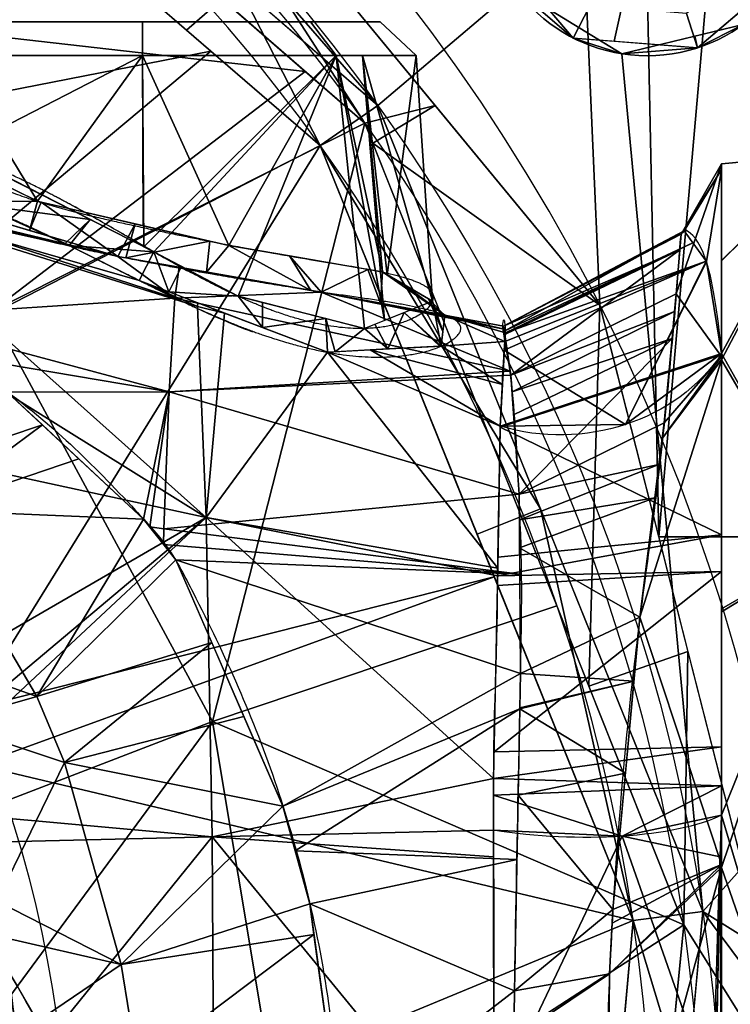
# Model space of a CAD drawing. Header units: millimetres. Extents: x -95 to 95, y -168 to 68.
# Tile 253 of 256: x 32 to 51, y 5 to 32. Entities that reach past the tile are written whole.
import ezdxf

# ---------------------------------------------------------------- set-up
doc = ezdxf.new("R2010")
doc.units = ezdxf.units.MM
doc.layers.add('100', color=7, linetype='Continuous', true_color=0xffffff)

msp = doc.modelspace()

# ---------------------------------------------------------------- linework, layer by layer
at = {"layer": '100', "color": 163, "linetype": 'Continuous', "extrusion": (0, 0, -1)}
msp.add_circle((-48.946, 35.561, -102), 4.5, dxfattribs=at)
at = {"layer": '100', "color": 163, "linetype": 'Continuous'}
msp.add_circle((48.946, 35.561, 97), 4.5, dxfattribs=at)
at = {"layer": '100', "color": 163, "linetype": 'Continuous', "extrusion": (0, 1, 0)}
msp.add_circle((-35, -9, 32), 6.567, dxfattribs=at)
at = {"layer": '100', "color": 163, "linetype": 'Continuous', "extrusion": (0, -1, 0)}
msp.add_circle((35, -9, -31.07), 7.565, dxfattribs=at)
at = {"layer": '100', "color": 163, "linetype": 'Continuous', "extrusion": (0, 0, -1)}
for centre, radius, start, end in [((0, 0, -94), 68, 283.06797, 256.93203), ((0, 0, -81), 65, 283.06797, 256.93203), ((0, 0, -97), 51.024, 286.7388, 253.2612), ((0, 0, -80.215), 50.45, 286.0923, 253.9077), ((0, 0, -100), 32.941, 283.1966, 256.8034)]:
    msp.add_arc(centre, radius, start, end, dxfattribs=at)
at = {"layer": '100', "color": 163, "linetype": 'Continuous'}
for centre, radius, start, end in [((0, 0, 84), 68, 283.06797, 256.93203), ((0, 0, 81), 53.418, 285.9698, 254.0302), ((0, 0, 97.321), 49.087, 286.8231, 253.1769)]:
    msp.add_arc(centre, radius, start, end, dxfattribs=at)
at = {"layer": '100', "color": 163, "linetype": 'Continuous', "extrusion": (1, 0, 0)}
for start, end in [(324.4392, 215.5511), (291.0586, 324.4392), (248.9299, 291.0586)]:
    msp.add_arc((0, 0, 51), 28.075, start, end, dxfattribs=at)
at = {"layer": '100', "color": 163, "linetype": 'Continuous', "extrusion": (0.044533, -0.516507, -0.855124)}
msp.add_arc((48.634, -26.981, 4.437), 5, 34.118, 115.1402, dxfattribs=at)
at = {"layer": '100', "color": 163, "linetype": 'Continuous', "extrusion": (-0.036292, -0.953339, -0.299713)}
msp.add_arc((46.218, -31.044, -3.616), 5, 29.2808, 112.5469, dxfattribs=at)
at = {"layer": '100', "color": 163, "linetype": 'Continuous'}
for points, knots in [([(5.5, 32.166, -3.043), (7.702, 31.917, -2.94), (9.869, 31.517, -2.776), (14.127, 30.366, -2.329), (16.228, 29.582, -2.109), (20.282, 27.982, -1.292), (22.182, 27.066, -0.603), (24.924, 25.654, 0.754), (25.802, 25.189, 1.257), (27.501, 24.315, 2.375), (28.292, 23.89, 3.017), (30.428, 22.433, 5.106), (31.796, 21.466, 6.594), (33.623, 19.764, 8.778), (34.211, 19.155, 9.489), (35.11, 18.184, 10.491), (35.422, 17.859, 10.813), (35.966, 17.102, 11.433), (36.181, 16.665, 11.728), (37.273, 14.533, 13.198), (38.071, 12.778, 14.34), (39.352, 8.956, 16.284), (39.88, 6.869, 17.11), (40.455, 2.513, 18.077), (40.575, 0.21, 18.251), (40.29, -4.242, 17.804), (39.941, -6.452, 17.219), (38.89, -10.526, 15.576), (38.217, -12.396, 14.544), (37.006, -15.046, 12.843), (36.572, -15.909, 12.251), (35.67, -17.586, 11.061), (35.103, -18.304, 10.442), (33.849, -19.523, 9.09), (33.223, -20.08, 8.359), (32.039, -21.225, 6.873), (31.36, -21.718, 6.132), (29.985, -22.709, 4.698), (29.307, -23.219, 3.982), (27.829, -24.16, 2.633), (27.006, -24.584, 2.024), (24.412, -25.929, 0.397), (22.55, -26.908, -0.456), (18.673, -28.663, -1.706), (16.588, -29.461, -1.996), (14.482, -30.179, -2.259)], [0, 0, 0, 0, 0.0625, 0.0625, 0.125, 0.125, 0.1875, 0.1875, 0.21875, 0.21875, 0.25, 0.25, 0.3125, 0.3125, 0.34375, 0.34375, 0.359375, 0.359375, 0.375, 0.375, 0.4375, 0.4375, 0.5, 0.5, 0.5625, 0.5625, 0.625, 0.625, 0.6875, 0.6875, 0.71875, 0.71875, 0.75, 0.75, 0.78125, 0.78125, 0.8125, 0.8125, 0.84375, 0.84375, 0.875, 0.875, 0.9375, 0.9375, 1, 1, 1, 1]), ([(9.591, -31.154, 3.57), (11.527, -30.601, 3.722), (13.383, -29.866, 3.899), (16.926, -28.086, 4.526), (18.613, -27.068, 5.079), (21.559, -24.906, 6.736), (22.818, -23.774, 7.901), (24.301, -22.076, 9.893), (24.703, -21.57, 10.691), (25.532, -20.495, 12.2), (25.938, -19.94, 12.942), (27.149, -18.138, 15.04), (27.938, -16.784, 16.3), (29.403, -13.643, 18.463), (29.993, -11.913, 19.413), (30.685, -9.192, 20.62), (30.888, -8.255, 20.981), (31.239, -6.319, 21.581), (31.389, -5.326, 21.785), (31.698, -2.298, 22.249), (31.796, -0.26, 22.35), (31.59, 3.794, 22.091), (31.346, 5.83, 21.772), (30.607, 9.671, 20.492), (30.14, 11.456, 19.631), (28.909, 14.842, 17.709), (28.128, 16.388, 16.59), (26.56, 19.083, 14.012), (25.728, 20.26, 12.562), (24.464, 21.866, 10.261), (24.039, 22.396, 9.494), (22.978, 23.558, 8.209), (22.401, 24.111, 7.582), (20.414, 25.812, 5.936), (18.806, 26.948, 5.164), (15.327, 28.947, 4.143), (13.44, 29.855, 3.934), (9.571, 31.23, 3.548), (7.548, 31.735, 3.413), (5.5, 32.052, 3.328)], [0, 0, 0, 0, 0.0625, 0.0625, 0.125, 0.125, 0.1875, 0.1875, 0.21875, 0.21875, 0.25, 0.25, 0.3125, 0.3125, 0.375, 0.375, 0.40625, 0.40625, 0.4375, 0.4375, 0.5, 0.5, 0.5625, 0.5625, 0.625, 0.625, 0.6875, 0.6875, 0.75, 0.75, 0.78125, 0.78125, 0.8125, 0.8125, 0.875, 0.875, 0.9375, 0.9375, 1, 1, 1, 1]), ([(36.251, 25.112, -16.938), (34.378, 26.182, -16.938), (33.474, 26.716, -16.78), (31.67, 27.658, -16.122), (30.791, 28.052, -15.619), (28.464, 28.992, -13.581), (27.448, 29.454, -11.549), (27.279, 29.505, -8.342), (27.449, 29.435, -7.253), (28.162, 29.004, -5.288), (28.698, 28.629, -4.404), (30.032, 27.858, -2.917), (30.84, 27.469, -2.303), (32.693, 26.837, -1.415), (33.717, 26.602, -1.156), (36.884, 25.909, -1.017), (39.008, 25.531, -1.811), (42.082, 25.04, -4.741), (42.993, 24.794, -6.853), (43.067, 24.045, -11.066), (42.245, 23.451, -13.202), (39.976, 23.58, -15.466), (39.063, 23.817, -16.047), (37.197, 24.595, -16.776), (36.251, 25.112, -16.938), (34.378, 26.182, -16.938)], [-0.0625, -0.0625, 0, 0, 0.0625, 0.0625, 0.125, 0.125, 0.25, 0.25, 0.3125, 0.3125, 0.375, 0.375, 0.4375, 0.4375, 0.5, 0.5, 0.625, 0.625, 0.75, 0.75, 0.875, 0.875, 0.9375, 0.9375, 1, 1, 1.0625, 1.0625]), ([(33.848, 25.387, -17.715), (35.983, 24.325, -17.638), (37.04, 23.822, -17.418), (39.127, 23.058, -16.568), (40.136, 22.821, -15.932), (42.703, 22.632, -13.506), (43.771, 23.158, -11.209), (43.821, 23.884, -6.491), (42.778, 24.126, -4.164), (39.328, 24.619, -0.98), (36.957, 24.992, -0.098), (33.465, 25.688, -0.344), (32.326, 25.928, -0.66), (30.244, 26.547, -1.628), (29.311, 26.924, -2.278), (27.712, 27.694, -3.848), (27.038, 28.085, -4.767), (26.123, 28.564, -6.905), (25.928, 28.635, -8.112), (26.054, 28.611, -11.682), (27.16, 28.161, -13.984), (29.703, 27.257, -16.294), (30.708, 26.873, -16.865), (32.772, 25.94, -17.57), (33.848, 25.387, -17.715), (35.983, 24.325, -17.638)], [-0.0625, -0.0625, 0, 0, 0.0625, 0.0625, 0.125, 0.125, 0.25, 0.25, 0.375, 0.375, 0.5, 0.5, 0.5625, 0.5625, 0.625, 0.625, 0.6875, 0.6875, 0.75, 0.75, 0.875, 0.875, 0.9375, 0.9375, 1, 1, 1.0625, 1.0625]), ([(51, 22.839, -16.327), (50.887, 24.027, -14.329), (50.742, 24.901, -12.188), (50.372, 25.981, -7.66), (50.161, 26.175, -5.374), (49.908, 26.272, -0.769), (49.848, 26.134, 1.57), (49.819, 25.403, 6.129), (49.764, 24.655, 8.372), (49.572, 22.484, 12.462), (49.439, 21.046, 14.35), (49.038, 17.621, 17.424), (48.72, 15.577, 18.562), (48.046, 9.321, 21.465), (47.777, 4.692, 22.474), (47.773, -2.206, 22.495), (47.832, -4.537, 22.247), (48.076, -9.053, 21.28), (48.254, -11.231, 20.563), (48.589, -14.375, 19.126), (48.712, -15.406, 18.583), (48.977, -17.383, 17.402), (49.123, -18.339, 16.769), (49.434, -20.945, 14.483), (49.564, -22.391, 12.6), (49.76, -24.601, 8.507), (49.819, -25.369, 6.271), (49.847, -26.129, 1.672), (49.904, -26.269, -0.674), (50.155, -26.182, -5.286), (50.365, -25.993, -7.579), (50.737, -24.922, -12.13), (50.887, -24.037, -14.313), (51, -22.842, -16.324)], [0, 0, 0, 0, 0.0625, 0.0625, 0.125, 0.125, 0.1875, 0.1875, 0.25, 0.25, 0.3125, 0.3125, 0.375, 0.375, 0.5, 0.5, 0.5625, 0.5625, 0.625, 0.625, 0.65625, 0.65625, 0.6875, 0.6875, 0.75, 0.75, 0.8125, 0.8125, 0.875, 0.875, 0.9375, 0.9375, 1, 1, 1, 1]), ([(44.886, -20.837, -15.431), (44.92, -21.897, -13.581), (44.965, -22.654, -11.582), (45.042, -23.547, -7.414), (45.007, -23.714, -5.31), (44.979, -23.805, -1.086), (44.935, -23.689, 1.057), (45.027, -23.061, 5.236), (45.176, -22.385, 7.294), (45.339, -20.413, 11.029), (45.401, -19.122, 12.765), (45.494, -16.734, 14.86), (45.479, -15.859, 15.447), (45.449, -14.067, 16.564), (45.43, -13.133, 17.08), (45.371, -10.278, 18.453), (45.326, -8.3, 19.144), (45.26, -4.196, 20.081), (45.242, -2.07, 20.324), (45.243, 4.214, 20.319), (45.333, 8.429, 19.349), (45.431, 13.169, 17.062), (45.449, 14.101, 16.545), (45.481, 15.895, 15.425), (45.484, 16.768, 14.835), (45.408, 19.127, 12.731), (45.338, 20.432, 11), (45.175, 22.398, 7.263), (45.03, 23.066, 5.214), (44.93, 23.691, 1.029), (44.98, 23.805, -1.109), (45.006, 23.713, -5.33), (45.042, 23.543, -7.446), (44.963, 22.645, -11.612), (44.919, 21.896, -13.582), (44.886, 20.834, -15.435)], [0, 0, 0, 0, 0.0625, 0.0625, 0.125, 0.125, 0.1875, 0.1875, 0.25, 0.25, 0.3125, 0.3125, 0.34375, 0.34375, 0.375, 0.375, 0.4375, 0.4375, 0.5, 0.5, 0.625, 0.625, 0.65625, 0.65625, 0.6875, 0.6875, 0.75, 0.75, 0.8125, 0.8125, 0.875, 0.875, 0.9375, 0.9375, 1, 1, 1, 1]), ([(44.886, 20.834, -15.435), (44.848, 19.619, -17.555), (44.831, 18.04, -19.414), (44.79, 15.184, -21.675), (44.769, 14.184, -22.347), (44.686, 12.015, -23.391), (44.7, 10.848, -23.78), (44.701, 9.676, -24.127)], [0, 0, 0, 0, 0.5, 0.5, 0.75, 0.75, 1, 1, 1, 1]), ([(51, -10.093, -26.198), (50.864, -6.796, -27.215), (50.787, -3.388, -27.712), (50.788, 3.479, -27.703), (50.865, 6.827, -27.205), (51, 10.088, -26.2)], [0, 0, 0, 0, 0.5, 0.5, 1, 1, 1, 1]), ([(44.701, 9.676, -24.127), (44.706, 6.532, -25.06), (44.707, 3.312, -25.522), (44.708, -3.275, -25.525), (44.707, -6.528, -25.062), (44.702, -9.681, -24.125)], [0, 0, 0, 0, 0.5, 0.5, 1, 1, 1, 1])]:
    msp.add_open_spline(points, degree=3, knots=knots, dxfattribs=at)
for points in [[(25.981, 15, 67), (28.558, 10.537, 67), (31.135, 6.073, 66.628), (33.712, 1.61, 65.995)], [(33.712, 1.61, -65.995), (31.135, 6.073, -66.628), (28.558, 10.537, -67), (25.981, 15, -67)], [(25.981, 15, -50), (28.558, 10.537, -50), (31.135, 6.073, -50.372), (33.712, 1.61, -51.005)], [(33.712, 1.61, 51.005), (31.135, 6.073, 50.372), (28.558, 10.537, 50), (25.981, 15, 50)]]:
    msp.add_open_spline(points, degree=3, dxfattribs=at)
for points in [[(23.331, 45.378, 97), (41.499, 29.688, 97), (20.738, 53.529, 97), (17.305, 53.259, 97)], [(45.305, 32.916, 97), (44.501, 36.265, 97), (20.738, 53.529, 97), (41.499, 29.688, 97)], [(64.502, 21.529, 84), (50.47, 45.464, 84), (50.47, 45.464, 94), (64.502, 21.529, 94)], [(49.416, 41.457, 81), (51.478, 43.073, 81.879), (61.681, 26.471, 81.879)], [(23.675, 42.589, 97.321), (36.215, 31.768, 97.321), (37.642, 33.019, 97)], [(36.892, 31.184, 97.321), (24.078, 42.242, 97.321), (18.115, 27.513, 100)], [(41.142, 29.199, 80.215), (29.432, 39.37, 80.215), (32.779, 42.178, 81)], [(32.779, 42.178, 81), (43.088, 29.686, 81), (41.142, 29.199, 80.215)], [(21.361, 32.695, 74.637), (26.966, 41.512, 80.215), (39.499, 30.626, 80.215)], [(61.681, 26.471, 81.879), (58.958, 25.181, 81), (49.416, 41.457, 81)], [(47.633, 24.178, 81), (33.821, 40.916, 81), (46.5, 35.561, 81), (47.216, 33.832, 81)], [(47.357, 32.442, 103), (45.617, 34.479, 103), (44.666, 34.17, 102), (46.903, 31.551, 102)], [(46.903, 31.551, 102), (44.666, 34.17, 102), (45.305, 32.916, 97)], [(47.216, 33.832, 81), (48.946, 33.116, 81), (49.263, 17.781, 81), (47.633, 24.178, 81)], [(49.263, 17.781, 81), (48.946, 33.116, 81), (50.675, 33.832, 81)], [(50.675, 33.832, 81), (54.723, 32.406, 81), (54.723, 17.781, 81), (49.263, 17.781, 81)], [(52.955, 33.518, 102), (50.336, 31.281, 102), (51.591, 31.92, 97)], [(50.336, 31.281, 102), (52.092, 32.781, 102), (51.393, 33.399, 103), (50.027, 32.232, 103)], [(37.642, 33.019, 97), (36.215, 31.768, 97.321), (39.909, 28.58, 97.321)], [(39.909, 28.58, 97.321), (41.499, 29.688, 97), (37.642, 33.019, 97)], [(41.499, 29.688, 97), (50.481, 7.427, 97), (48.242, 31.116, 97), (45.305, 32.916, 97)], [(45.305, 32.916, 97), (48.242, 31.116, 97), (46.903, 31.551, 102)], [(39.499, 30.626, 80.215), (30.819, 23.988, 74.637), (21.361, 32.695, 74.637)], [(46.903, 31.551, 102), (48.034, 31.462, 102), (48.236, 32.373, 103), (47.357, 32.442, 103)], [(50.027, 32.232, 103), (48.236, 32.373, 103), (48.034, 31.462, 102), (50.336, 31.281, 102)], [(39.644, 32, -4.356), (30.356, 32, -13.644), (28.433, 32, -9)], [(28.433, 32, -9), (30.356, 32, -4.356), (35, 32, -2.433), (39.644, 32, -4.356)], [(35, 32, -2.433), (30.356, 32, -4.356), (29.651, 31.07, -3.651), (35, 31.07, -1.435)], [(30.356, 32, -13.644), (35, 32, -15.567), (35, 31.07, -16.565), (29.651, 31.07, -14.349)], [(39.644, 32, -13.644), (35, 32, -15.567), (30.356, 32, -13.644), (39.644, 32, -4.356)], [(35, 32, -15.567), (39.644, 32, -13.644), (40.349, 31.07, -14.349), (35, 31.07, -16.565)], [(39.644, 32, -4.356), (35, 32, -2.433), (35, 31.07, -1.435), (40.349, 31.07, -3.651)], [(39.644, 32, -4.356), (41.567, 32, -9), (39.644, 32, -13.644)], [(39.644, 32, -13.644), (41.567, 32, -9), (42.565, 31.07, -9), (40.349, 31.07, -14.349)], [(41.567, 32, -9), (39.644, 32, -4.356), (40.349, 31.07, -3.651), (42.565, 31.07, -9)], [(61.819, 20.086, 97), (51.591, 31.92, 97), (48.242, 31.116, 97), (50.481, 7.427, 97)], [(50.336, 31.281, 102), (50.259, 31.601, 97), (51.591, 31.92, 97)], [(50.336, 31.281, 102), (46.903, 31.551, 102), (48.242, 31.116, 97)], [(48.242, 31.116, 97), (50.259, 31.601, 97), (50.336, 31.281, 102)], [(18.115, 27.513, 100), (24.042, 20.439, 100), (36.892, 31.184, 97.321)], [(39.909, 28.58, 97.321), (36.892, 31.184, 97.321), (24.042, 20.439, 100)], [(28.364, 28.887, -5.191), (32.103, 27.042, -1.708), (29.651, 31.07, -3.651)], [(29.869, 28.424, -14.808), (29.651, 31.07, -14.349), (35, 31.07, -16.565)], [(35, 31.07, -1.435), (29.651, 31.07, -3.651), (32.103, 27.042, -1.708)], [(35, 31.07, -16.565), (35.039, 25.788, -16.83), (29.869, 28.424, -14.808)], [(32.103, 27.042, -1.708), (35.023, 26.367, -1.557), (35, 31.07, -1.435)], [(35, 31.07, -1.435), (35.023, 26.367, -1.557), (37.385, 25.821, -1.435)], [(37.385, 25.821, -1.435), (40.349, 31.07, -3.651), (35, 31.07, -1.435)], [(35.039, 25.788, -16.83), (35, 31.07, -16.565), (40.349, 31.07, -14.349)], [(40.349, 31.07, -14.349), (35.314, 25.647, -16.938), (35.039, 25.788, -16.83)], [(37.645, 24.418, -16.582), (35.314, 25.647, -16.938), (40.349, 31.07, -14.349)], [(37.385, 25.821, -1.435), (41.633, 25.09, -4.558), (40.349, 31.07, -3.651)], [(40.349, 31.07, -14.349), (41.136, 23.53, -14.276), (37.645, 24.418, -16.582)], [(41.079, 31.07, -5.413), (40.349, 31.07, -3.651), (41.633, 25.09, -4.558)], [(40.349, 31.07, -14.349), (41.079, 31.07, -12.587), (41.692, 23.754, -12.914)], [(41.692, 23.754, -12.914), (41.136, 23.53, -14.276), (40.349, 31.07, -14.349)], [(41.633, 25.09, -4.558), (41.765, 25.014, -5.047), (41.079, 31.07, -5.413)], [(42.565, 31.07, -9), (41.079, 31.07, -5.413), (41.765, 25.014, -5.047)], [(41.079, 31.07, -12.587), (42.565, 31.07, -9), (43.01, 24.285, -9.687)], [(43.01, 24.285, -9.687), (41.692, 23.754, -12.914), (41.079, 31.07, -12.587)], [(41.765, 25.014, -5.047), (43.01, 24.285, -9.687), (42.565, 31.07, -9)], [(30.819, 23.988, 74.637), (39.499, 30.626, 80.215), (41.142, 29.199, 80.215)], [(45.992, 18.552, 97), (41.499, 29.688, 97), (39.909, 28.58, 97.321)], [(43.088, 29.686, 81), (41.363, 28.644, 80.215), (41.142, 29.199, 80.215)], [(41.363, 28.644, 80.215), (43.088, 29.686, 81), (47.633, 24.178, 81)], [(36.938, 12.681, 74.637), (30.819, 23.988, 74.637), (41.142, 29.199, 80.215)], [(41.142, 29.199, 80.215), (46.445, 15.875, 80.215), (36.938, 12.681, 74.637)], [(39.909, 28.58, 97.321), (24.042, 20.439, 100), (30.26, 13.018, 100)], [(30.26, 13.018, 100), (44.721, 16.675, 97.321), (39.909, 28.58, 97.321)], [(39.909, 28.58, 97.321), (44.247, 17.847, 97.321), (45.992, 18.552, 97)], [(47.633, 24.178, 81), (47.33, 13.652, 80.215), (41.363, 28.644, 80.215)], [(51, 22.839, -16.327), (54, 28.348, -9.211), (54, 17.52, -24.114)], [(54, 28.348, -9.211), (51, 25.401, -8.263), (51, 28.075, 0.153)], [(51, 28.075, 0.153), (54, 28.348, 9.211), (54, 28.348, -9.211)], [(54, 28.348, 9.211), (51, 25.405, 8.248), (51, 22.66, 16.575)], [(51, 22.66, 16.575), (54, 17.52, 24.114), (54, 28.348, 9.211)], [(51, 28.075, 0.153), (51, 25.405, 8.248), (54, 28.348, 9.211)], [(51, 22.839, -16.327), (51, 25.401, -8.263), (54, 28.348, -9.211)], [(51, 28.075, 0.153), (49.882, 26.133, 0.539), (49.747, 24.486, 8.453)], [(49.747, 24.486, 8.453), (51, 22.754, 16.289), (51, 28.075, 0.153)], [(49.882, 26.133, 0.539), (51, 28.075, 0.153), (51, 27.922, -0.327)], [(32.103, 27.042, -1.708), (30.335, 27.914, -3.355), (29.19, 27.037, -2.56)], [(30.496, 26.942, -16.679), (31.214, 27.738, -15.334), (33.56, 26.542, -16.252)], [(51, 27.922, -0.327), (49.915, 26.172, -0.35), (49.882, 26.133, 0.539)], [(49.962, 26.227, -1.623), (49.915, 26.172, -0.35), (51, 27.922, -0.327)], [(50.578, 25.377, -10.185), (49.962, 26.227, -1.623), (51, 27.922, -0.327)], [(51, 27.922, -0.327), (51, 22.839, -16.327), (50.578, 25.377, -10.185)], [(26.75, 27.344, -1.933), (35.898, 24.363, 3.301), (34.325, 25.517, -0.289)], [(34.325, 25.517, -0.289), (28.929, 27.114, -2.676), (26.75, 27.344, -1.933)], [(35.898, 24.363, 3.301), (26.75, 27.344, -1.933), (27.997, 23.854, 3.225)], [(36.766, 18.315, -25.319), (26.864, 24.478, -27.665), (26.821, 27.188, -23.149)], [(36.523, 24.14, -17.322), (26.821, 27.188, -23.149), (34.916, 24.856, -17.676)], [(26.821, 27.188, -23.149), (30.496, 26.942, -16.679), (32.978, 25.823, -17.539)], [(32.978, 25.823, -17.539), (34.916, 24.856, -17.676), (26.821, 27.188, -23.149)], [(26.821, 27.188, -23.149), (36.523, 24.14, -17.322), (36.766, 18.315, -25.319)], [(29.19, 27.037, -2.56), (31.887, 26.239, -1.367), (32.103, 27.042, -1.708)], [(33.56, 26.542, -16.252), (32.869, 25.872, -17.501), (30.496, 26.942, -16.679)], [(31.887, 26.239, -1.367), (32.204, 27.019, -1.703), (32.103, 27.042, -1.708)], [(32.204, 27.019, -1.703), (31.887, 26.239, -1.367), (34.325, 25.517, -0.289)], [(34.325, 25.517, -0.289), (34.804, 26.418, -1.568), (32.204, 27.019, -1.703)], [(32.978, 25.823, -17.539), (32.869, 25.872, -17.501), (33.56, 26.542, -16.252)], [(32.978, 25.823, -17.539), (33.56, 26.542, -16.252), (35.314, 25.647, -16.938)], [(34.325, 25.517, -0.289), (34.541, 25.479, -0.343), (34.804, 26.418, -1.568)], [(36.862, 25.942, -1.462), (34.804, 26.418, -1.568), (34.541, 25.479, -0.343)], [(45.01, 23.464, -5.092), (44.971, 23.598, 1.251), (49.962, 26.227, -1.623)], [(44.971, 23.598, 1.251), (49.882, 26.133, 0.539), (49.962, 26.227, -1.623)], [(49.847, 25.7, 2.621), (49.882, 26.133, 0.539), (44.971, 23.598, 1.251)], [(49.962, 26.227, -1.623), (50.2, 25.899, -4.927), (45.01, 23.464, -5.092)], [(34.541, 25.479, -0.343), (36.773, 25.086, -0.903), (36.862, 25.942, -1.462)], [(37.385, 25.821, -1.435), (36.862, 25.942, -1.462), (36.773, 25.086, -0.903)], [(45.027, 23.408, -7.744), (45.01, 23.464, -5.092), (50.2, 25.899, -4.927)], [(50.2, 25.899, -4.927), (50.568, 25.392, -10.037), (45.027, 23.408, -7.744)], [(35.314, 25.647, -16.938), (34.916, 24.856, -17.676), (32.978, 25.823, -17.539)], [(35.733, 24.544, -17.39), (34.916, 24.856, -17.676), (35.314, 25.647, -16.938)], [(35.314, 25.647, -16.938), (36.079, 25.244, -16.821), (35.733, 24.544, -17.39)], [(37.385, 25.821, -1.435), (36.773, 25.086, -0.903), (39.656, 24.578, -1.626)], [(39.656, 24.578, -1.626), (39.061, 25.533, -2.667), (37.385, 25.821, -1.435)], [(44.971, 23.598, 1.251), (45.007, 23.363, 2.307), (49.847, 25.7, 2.621)], [(49.847, 25.7, 2.621), (45.007, 23.363, 2.307), (45.177, 22.242, 7.339)], [(45.177, 22.242, 7.339), (49.747, 24.486, 8.453), (49.847, 25.7, 2.621)], [(35.898, 24.363, 3.301), (36.014, 25.22, -0.712), (34.325, 25.517, -0.289)], [(39.061, 25.533, -2.667), (39.656, 24.578, -1.626), (39.937, 24.529, -1.696)], [(41.227, 25.16, -4.259), (39.061, 25.533, -2.667), (39.937, 24.529, -1.696)], [(50.568, 25.392, -10.037), (44.996, 22.928, -9.808), (45.009, 23.172, -9.151)], [(44.996, 22.928, -9.808), (50.568, 25.392, -10.037), (48.344, 20.879, -15.282)], [(50.568, 25.392, -10.037), (45.009, 23.172, -9.151), (45.027, 23.408, -7.744)], [(48.344, 20.879, -15.282), (50.568, 25.392, -10.037), (50.578, 25.377, -10.185)], [(50.578, 25.377, -10.185), (51, 22.839, -16.327), (48.344, 20.879, -15.282)], [(35.733, 24.544, -17.39), (36.079, 25.244, -16.821), (37.645, 24.418, -16.582)], [(39.937, 24.529, -1.696), (36.014, 25.22, -0.712), (35.898, 24.363, 3.301)], [(39.937, 24.529, -1.696), (41.575, 24.228, -3.808), (41.227, 25.16, -4.259)], [(41.633, 25.09, -4.558), (41.227, 25.16, -4.259), (41.575, 24.228, -3.808)], [(41.633, 25.09, -4.558), (41.575, 24.228, -3.808), (43.358, 23.9, -6.108)], [(43.358, 23.9, -6.108), (42.193, 24.763, -6.644), (41.633, 25.09, -4.558)], [(34.916, 24.856, -17.676), (36.532, 24.238, -17.111), (36.523, 24.14, -17.322)], [(43.358, 23.9, -6.108), (43.357, 23.891, -6.164), (42.193, 24.763, -6.644)], [(42.903, 24.348, -9.288), (42.193, 24.763, -6.644), (43.357, 23.891, -6.164)], [(36.766, 18.315, -25.319), (26.91, 20.443, -30.979), (26.864, 24.478, -27.665)], [(37.645, 24.418, -16.582), (38.321, 23.555, -16.485), (35.733, 24.544, -17.39)], [(35.898, 24.363, 3.301), (45.16, 22.355, 6.832), (39.937, 24.529, -1.696)], [(39.937, 24.529, -1.696), (44.971, 23.598, 1.251), (44.997, 23.51, -2.9)], [(39.937, 24.529, -1.696), (45.16, 22.355, 6.832), (44.971, 23.598, 1.251)], [(44.997, 23.51, -2.9), (41.832, 24.18, -4.14), (39.937, 24.529, -1.696)], [(49.701, 23.995, 9.255), (49.747, 24.486, 8.453), (45.177, 22.242, 7.339)], [(49.747, 24.486, 8.453), (49.414, 20.928, 14.266), (51, 22.754, 16.289)], [(27.997, 23.854, 3.225), (35.74, 21.78, 7.771), (35.898, 24.363, 3.301)], [(45.16, 22.355, 6.832), (35.898, 24.363, 3.301), (35.74, 21.78, 7.771)], [(37.27, 23.956, -16.853), (36.523, 24.14, -17.322), (36.532, 24.238, -17.111)], [(37.645, 24.418, -16.582), (38.318, 24.247, -16.137), (38.321, 23.555, -16.485)], [(38.321, 23.555, -16.485), (38.318, 24.247, -16.137), (40.07, 23.802, -14.98)], [(43.25, 23.044, -11.74), (42.233, 23.972, -11.591), (43.01, 24.285, -9.687)], [(43.357, 23.891, -6.164), (43.301, 23.443, -9.113), (42.903, 24.348, -9.288)], [(43.01, 24.285, -9.687), (42.903, 24.348, -9.288), (43.301, 23.443, -9.113)], [(43.01, 24.285, -9.687), (43.301, 23.443, -9.113), (43.25, 23.044, -11.74)], [(30.819, 23.988, 74.637), (36.938, 12.681, 74.637), (26.419, 8.641, 71.335)], [(36.766, 18.315, -25.319), (36.523, 24.14, -17.322), (37.27, 23.956, -16.853)], [(36.766, 18.315, -25.319), (37.27, 23.956, -16.853), (40.109, 22.872, -15.86)], [(41.779, 22.964, -13.67), (41.422, 23.646, -13.576), (42.233, 23.972, -11.591)], [(42.233, 23.972, -11.591), (43.216, 23.043, -11.785), (41.779, 22.964, -13.67)], [(43.358, 23.9, -6.108), (41.832, 24.18, -4.14), (44.997, 23.51, -2.9)], [(43.25, 23.044, -11.74), (43.216, 23.043, -11.785), (42.233, 23.972, -11.591)], [(45.177, 22.242, 7.339), (45.21, 21.781, 8.094), (49.701, 23.995, 9.255)], [(49.632, 23.257, 10.461), (49.701, 23.995, 9.255), (45.21, 21.781, 8.094)], [(47.633, 24.178, 81), (50.07, 14.613, 81), (47.33, 13.652, 80.215)], [(35.74, 21.78, 7.771), (27.997, 23.854, 3.225), (29.902, 22.768, 4.621)], [(40.07, 23.802, -14.98), (40.109, 22.872, -15.86), (38.321, 23.555, -16.485)], [(40.07, 23.802, -14.98), (40.327, 22.884, -15.574), (40.109, 22.872, -15.86)], [(40.327, 22.884, -15.574), (40.07, 23.802, -14.98), (41.136, 23.53, -14.276)], [(45.009, 23.172, -9.151), (43.25, 23.044, -11.74), (43.358, 23.9, -6.108)], [(43.358, 23.9, -6.108), (45.027, 23.408, -7.744), (45.009, 23.172, -9.151)], [(43.358, 23.9, -6.108), (44.997, 23.51, -2.9), (45.027, 23.408, -7.744)], [(41.136, 23.53, -14.276), (41.779, 22.964, -13.67), (40.327, 22.884, -15.574)], [(41.136, 23.53, -14.276), (41.422, 23.646, -13.576), (41.779, 22.964, -13.67)], [(45.009, 23.172, -9.151), (44.947, 21.983, -12.348), (43.25, 23.044, -11.74)], [(45.21, 21.781, 8.094), (45.254, 21.142, 9.14), (49.632, 23.257, 10.461)], [(49.632, 23.257, 10.461), (45.254, 21.142, 9.14), (45.406, 18.956, 12.716)], [(45.406, 18.956, 12.716), (49.414, 20.928, 14.266), (49.632, 23.257, 10.461)], [(40.109, 22.872, -15.86), (44.816, 16.913, -20.198), (36.766, 18.315, -25.319)], [(44.886, 20.834, -15.435), (40.109, 22.872, -15.86), (41.296, 22.937, -14.303)], [(44.886, 20.834, -15.435), (44.816, 16.913, -20.198), (40.109, 22.872, -15.86)], [(44.947, 21.983, -12.348), (41.296, 22.937, -14.303), (43.25, 23.044, -11.74)], [(41.296, 22.937, -14.303), (44.947, 21.983, -12.348), (44.886, 20.834, -15.435)], [(48.344, 20.879, -15.282), (44.886, 20.834, -15.435), (44.996, 22.928, -9.808)], [(44.886, 20.834, -15.435), (51, 22.839, -16.327), (51, 22.805, -16.354)], [(44.886, 20.834, -15.435), (48.344, 20.879, -15.282), (51, 22.839, -16.327)], [(54, 17.52, -24.114), (51, 15.786, -21.788), (51, 22.839, -16.327)], [(35.74, 21.78, 7.771), (29.902, 22.768, 4.621), (31.266, 21.774, 6.055)], [(51, 22.805, -16.354), (44.886, 20.809, -15.465), (44.886, 20.834, -15.435)], [(44.886, 20.809, -15.465), (51, 22.805, -16.354), (51, 17.836, -20.201)], [(49.359, 20.488, 14.611), (48.736, 15.558, 18.476), (51, 22.66, 16.575)], [(48.736, 15.558, 18.476), (51, 8.73, 26.651), (51, 22.66, 16.575)], [(51, 22.66, 16.575), (51, 22.754, 16.289), (49.359, 20.488, 14.611)], [(49.414, 20.928, 14.266), (49.359, 20.488, 14.611), (51, 22.754, 16.289)], [(51, 22.66, 16.575), (51, 15.702, 21.608), (54, 17.52, 24.114)], [(35.74, 21.78, 7.771), (45.177, 22.242, 7.339), (45.16, 22.355, 6.832)], [(45.406, 18.956, 12.716), (45.177, 22.242, 7.339), (35.74, 21.78, 7.771)], [(28.262, 19.533, 8.612), (32.241, 20.866, 7.18), (31.266, 21.774, 6.055)], [(31.266, 21.774, 6.055), (35.032, 18.267, 10.402), (35.74, 21.78, 7.771)], [(35.74, 21.78, 7.771), (35.032, 18.267, 10.402), (35.204, 18.05, 10.592)], [(35.204, 18.05, 10.592), (35.594, 17.994, 10.829), (35.74, 21.78, 7.771)], [(35.74, 21.78, 7.771), (35.594, 17.994, 10.829), (45.406, 18.956, 12.716)], [(32.241, 20.866, 7.18), (28.262, 19.533, 8.612), (29.064, 18.512, 9.718)], [(29.064, 18.512, 9.718), (33.242, 19.934, 8.336), (32.241, 20.866, 7.18)], [(51, 17.836, -20.201), (44.822, 17.218, -19.828), (44.886, 20.809, -15.465)], [(49.269, 19.778, 15.167), (49.414, 20.928, 14.266), (45.406, 18.956, 12.716)], [(26.986, 12.648, -32.788), (26.91, 20.443, -30.979), (36.766, 18.315, -25.319)], [(35.032, 18.267, 10.402), (33.242, 19.934, 8.336), (29.064, 18.512, 9.718)], [(50.481, 7.427, 97), (57.318, 3.182, 97), (60.5, 4.5, 97), (61.819, 20.086, 97)], [(45.406, 18.956, 12.716), (45.412, 18.248, 13.268), (49.269, 19.778, 15.167)], [(49.152, 18.851, 15.894), (49.269, 19.778, 15.167), (45.412, 18.248, 13.268)], [(35.594, 17.994, 10.829), (45.424, 16.743, 14.443), (45.406, 18.956, 12.716)], [(45.412, 18.248, 13.268), (45.418, 17.475, 13.871), (49.152, 18.851, 15.894)], [(48.736, 15.558, 18.476), (49.152, 18.851, 15.894), (45.418, 17.475, 13.871)], [(29.007, 14.459, 17.883), (32.086, 13.37, 13.746), (29.064, 18.512, 9.718)], [(29.064, 18.512, 9.718), (32.086, 13.37, 13.746), (35.032, 18.267, 10.402)], [(45.992, 18.552, 97), (44.247, 17.847, 97.321), (48.559, 7.181, 97.321)], [(48.559, 7.181, 97.321), (50.481, 7.427, 97), (45.992, 18.552, 97)], [(36.766, 18.315, -25.319), (27.939, 10.9, -32.616), (26.986, 12.648, -32.788)], [(28.15, 10.281, -32.577), (27.939, 10.9, -32.616), (36.766, 18.315, -25.319)], [(36.766, 18.315, -25.319), (36.928, 9.493, -28.548), (28.15, 10.281, -32.577)], [(35.921, 17.137, 11.391), (35.032, 18.267, 10.402), (32.086, 13.37, 13.746)], [(36.766, 18.315, -25.319), (44.812, 16.703, -20.454), (44.701, 11.099, -23.669)], [(44.701, 11.099, -23.669), (36.928, 9.493, -28.548), (36.766, 18.315, -25.319)], [(36.766, 18.315, -25.319), (44.816, 16.913, -20.198), (44.812, 16.703, -20.454)], [(35.586, 17.563, 11.018), (35.594, 17.994, 10.829), (35.204, 18.05, 10.592)], [(45.424, 16.743, 14.443), (35.594, 17.994, 10.829), (35.586, 17.563, 11.018)], [(51, 17.836, -20.201), (51, 16.815, -20.991), (44.812, 16.703, -20.454)], [(44.812, 16.703, -20.454), (44.822, 17.218, -19.828), (51, 17.836, -20.201)], [(53.395, 1.562, 81), (49.263, 17.781, 81), (54.723, 17.781, 81)], [(35.586, 17.563, 11.018), (35.921, 17.137, 11.391), (45.424, 16.743, 14.443)], [(45.418, 17.475, 13.871), (45.447, 14.007, 16.577), (48.736, 15.558, 18.476)], [(51, 10.088, -26.2), (54, 17.52, -24.114), (54, 0, -29.807)], [(54, 17.52, 24.114), (51, 15.702, 21.608), (51, 8.648, 26.71)], [(51, 8.648, 26.71), (54, 0, 29.807), (54, 17.52, 24.114)], [(51, 10.088, -26.2), (51, 15.786, -21.788), (54, 17.52, -24.114)], [(32.086, 13.37, 13.746), (36.914, 14.858, 12.793), (35.921, 17.137, 11.391)], [(35.921, 17.137, 11.391), (38.884, 10.339, 15.574), (45.447, 14.007, 16.577)], [(45.447, 14.007, 16.577), (45.424, 16.743, 14.443), (35.921, 17.137, 11.391)], [(30.26, 13.018, 100), (30.437, 11.483, 100), (44.721, 16.675, 97.321)], [(48.559, 7.181, 97.321), (44.721, 16.675, 97.321), (30.437, 11.483, 100)], [(51, 16.815, -20.991), (51, 11.979, -24.736), (44.716, 11.84, -23.244)], [(44.716, 11.84, -23.244), (44.807, 16.429, -20.611), (51, 16.815, -20.991)], [(51, 16.815, -20.991), (44.807, 16.429, -20.611), (44.812, 16.703, -20.454)], [(36.938, 12.681, 74.637), (46.445, 15.875, 80.215), (49.954, 7.062, 80.215)], [(48.574, 13.795, 19.16), (48.736, 15.558, 18.476), (45.447, 14.007, 16.577)], [(51, 8.73, 26.651), (48.736, 15.558, 18.476), (47.994, 7.489, 21.607)], [(30, 0, 50), (25.981, 15, 50), (33.712, 1.61, 51.005)], [(25.981, 15, 67), (33.712, 1.61, 65.995), (33.712, 1.61, 51.005), (25.981, 15, 50)], [(33.712, 1.61, 65.995), (25.981, 15, 67), (30, 0, 67)], [(33.712, 1.61, -51.005), (25.981, 15, -50), (30, 0, -50)], [(30, 0, -67), (25.981, 15, -67), (33.712, 1.61, -65.995)], [(25.981, 15, -50), (33.712, 1.61, -51.005), (33.712, 1.61, -65.995), (25.981, 15, -67)], [(36.914, 14.858, 12.793), (32.086, 13.37, 13.746), (32.851, 11.547, 14.812)], [(32.851, 11.547, 14.812), (37.805, 12.814, 14.052), (36.914, 14.858, 12.793)], [(32.086, 13.37, 13.746), (29.007, 14.459, 17.883), (29.541, 12.638, 18.764)], [(49.954, 7.062, 80.215), (47.33, 13.652, 80.215), (50.07, 14.613, 81)], [(50.07, 14.613, 81), (53.395, 1.562, 81), (49.954, 7.062, 80.215)], [(38.884, 10.339, 15.574), (45.428, 13.027, 17.114), (45.447, 14.007, 16.577)], [(45.447, 14.007, 16.577), (45.428, 13.058, 17.097), (48.574, 13.795, 19.16)], [(48.34, 11.251, 20.147), (48.574, 13.795, 19.16), (45.428, 13.027, 17.114)], [(48.574, 13.795, 19.16), (45.428, 13.058, 17.097), (45.428, 13.027, 17.114)], [(29.541, 12.638, 18.764), (32.851, 11.547, 14.812), (32.086, 13.37, 13.746)], [(32.433, -5.767, 100), (30.26, 13.018, 100), (19.228, 7.108, 100), (19.062, -7.542, 100)], [(38.884, 10.339, 15.574), (37.805, 12.814, 14.052), (32.851, 11.547, 14.812)], [(45.428, 13.027, 17.114), (38.884, 10.339, 15.574), (39.22, 9.11, 16.097)], [(39.22, 9.11, 16.097), (45.348, 8.865, 18.562), (45.428, 13.027, 17.114)], [(45.428, 13.027, 17.114), (45.382, 10.639, 17.945), (48.34, 11.251, 20.147)], [(29.725, 2.914, 71.335), (26.419, 8.641, 71.335), (36.938, 12.681, 74.637)], [(32.851, 11.547, 14.812), (29.541, 12.638, 18.764), (30.983, 7.718, 21.142)], [(29.725, 2.914, 71.335), (36.938, 12.681, 74.637), (39.054, 0, 74.637)], [(49.954, 7.062, 80.215), (39.054, 0, 74.637), (36.938, 12.681, 74.637)], [(44.701, 11.099, -23.669), (51, 11.979, -24.736), (51, 10.898, -25.573)], [(44.701, 11.099, -23.669), (44.716, 11.84, -23.244), (51, 11.979, -24.736)], [(30.437, 11.483, 100), (31.74, 0.225, 100), (48.559, 7.181, 97.321)], [(30.983, 7.718, 21.142), (34.416, 5.972, 17.137), (32.851, 11.547, 14.812)], [(32.851, 11.547, 14.812), (34.416, 5.972, 17.137), (38.884, 10.339, 15.574)], [(47.994, 7.489, 21.607), (48.34, 11.251, 20.147), (45.382, 10.639, 17.945)], [(36.928, 9.493, -28.548), (44.701, 11.099, -23.669), (44.701, 9.676, -24.127)], [(51, 10.898, -25.573), (44.701, 10.647, -23.815), (44.701, 11.099, -23.669)], [(44.701, 10.647, -23.815), (51, 10.898, -25.573), (48.25, 9.509, -24.025)], [(51, 10.898, -25.573), (51, 10.088, -26.2), (48.25, 9.509, -24.025)], [(48.25, 9.509, -24.025), (44.701, 9.676, -24.127), (44.701, 10.647, -23.815)], [(45.382, 10.639, 17.945), (45.278, 5.236, 19.824), (47.994, 7.489, 21.607)], [(39.623, 7.642, 16.722), (38.884, 10.339, 15.574), (34.416, 5.972, 17.137)], [(28.488, 9.291, -32.516), (28.15, 10.281, -32.577), (36.928, 9.493, -28.548)], [(48.25, 9.509, -24.025), (51, 10.088, -26.2), (50.955, 8.942, -26.531)], [(50.955, 8.942, -26.531), (51, 10.088, -26.2), (51, -0.003, -28.075)], [(54, 0, -29.807), (51, 0, -28.074), (51, 10.088, -26.2)], [(44.701, 9.676, -24.127), (44.702, 8.945, -24.233), (36.928, 9.493, -28.548)], [(44.706, 2.063, -25.226), (44.701, 9.676, -24.127), (48.25, 9.509, -24.025)], [(29.936, 0.855, -32.279), (28.488, 9.291, -32.516), (36.928, 9.493, -28.548)], [(36.928, 9.493, -28.548), (36.987, 0, -29.304), (29.936, 0.855, -32.279)], [(36.928, 9.493, -28.548), (44.702, 8.945, -24.233), (44.707, 0, -25.523)], [(44.707, 0, -25.523), (36.987, 0, -29.304), (36.928, 9.493, -28.548)], [(48.25, 9.509, -24.025), (50.828, 2.158, -27.423), (44.706, 2.063, -25.226)], [(50.955, 8.942, -26.531), (50.828, 2.158, -27.423), (48.25, 9.509, -24.025)], [(45.348, 8.865, 18.562), (39.22, 9.11, 16.097), (39.623, 7.642, 16.722)], [(45.278, 5.236, 19.824), (45.348, 8.865, 18.562), (39.623, 7.642, 16.722)], [(47.901, 5.714, 21.976), (51, 8.648, 26.71), (51, 8.73, 26.651)], [(51, 8.73, 26.651), (47.974, 7.113, 21.685), (47.901, 5.714, 21.976)], [(47.994, 7.489, 21.607), (47.974, 7.113, 21.685), (51, 8.73, 26.651)], [(51, -0.003, -28.075), (50.788, 0, -27.707), (50.955, 8.942, -26.531)], [(51, 8.648, 26.71), (47.901, 5.714, 21.976), (47.808, -2.974, 22.349)], [(47.808, -2.974, 22.349), (51, -8.644, 26.711), (51, 8.648, 26.71)], [(51, 8.648, 26.71), (51, 0, 26.71), (54, 0, 29.807)], [(30.983, 7.718, 21.142), (31.128, 6.724, 21.368), (34.416, 5.972, 17.137)], [(34.416, 5.972, 17.137), (39.739, 6.793, 16.909), (39.623, 7.642, 16.722)], [(45.278, 5.236, 19.824), (39.623, 7.642, 16.722), (40.461, 1.519, 18.071)], [(45.278, 5.236, 19.824), (47.901, 5.714, 21.976), (47.994, 7.489, 21.607)], [(50.481, 7.427, 97), (48.291, -16.478, 97), (57.318, -3.182, 97), (56, 0, 97)], [(50.015, 2.341, 97), (50.481, 7.427, 97), (48.559, 7.181, 97.321)], [(50.481, 7.427, 97), (56, 0, 97), (57.318, 3.182, 97)], [(31.74, 0.225, 100), (47.966, 0.643, 97.321), (48.559, 7.181, 97.321)], [(48.559, 7.181, 97.321), (48.111, 2.251, 97.321), (50.015, 2.341, 97)], [(49.954, 7.062, 80.215), (49.271, 0.116, 80.215), (39.054, 0, 74.637)], [(49.08, -1.825, 80.215), (49.954, 7.062, 80.215), (53.395, 1.562, 81)], [(34.416, 5.972, 17.137), (31.128, 6.724, 21.368), (31.523, 4.005, 21.987)], [(39.739, 6.793, 16.909), (34.416, 5.972, 17.137), (34.871, 3.135, 17.74)], [(34.871, 3.135, 17.74), (40.183, 3.546, 17.625), (39.739, 6.793, 16.909)], [(31.523, 4.005, 21.987), (34.871, 3.135, 17.74), (34.416, 5.972, 17.137)], [(47.901, 5.714, 21.976), (45.278, 5.236, 19.824), (45.262, 3.931, 20.041)], [(45.262, 3.931, 20.041), (47.882, 4.006, 22.049), (47.901, 5.714, 21.976)], [(40.461, 1.519, 18.071), (45.262, 3.931, 20.041), (45.278, 5.236, 19.824)]]:
    msp.add_3dface(points, dxfattribs=at)

doc.saveas('drawing.dxf')
